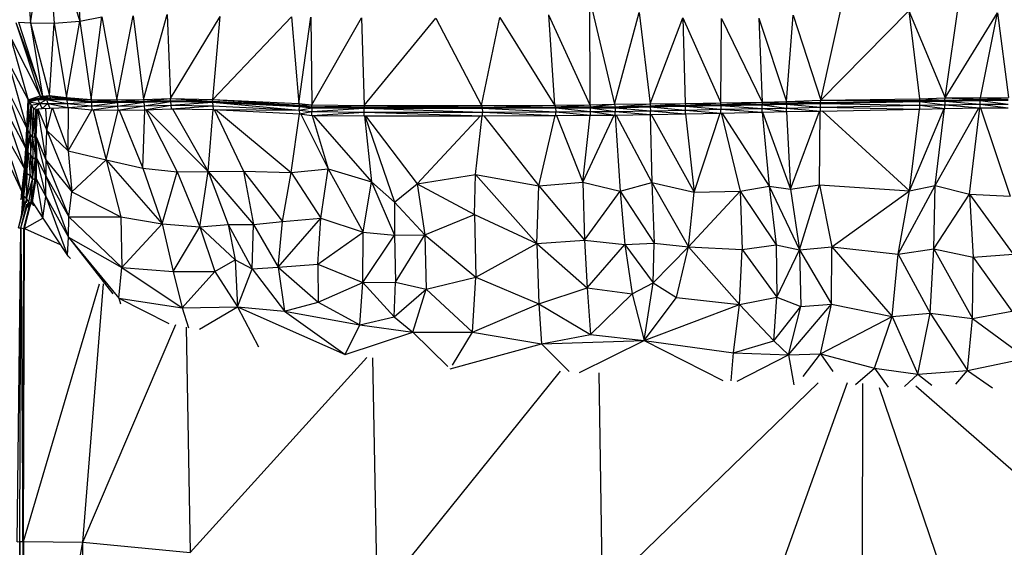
# Model space of a CAD drawing. Header units: millimetres. Extents: x 0 to 2209, y 0 to 979.
# Tile 17 of 27: x 1112 to 1446, y 620 to 799. Entities that reach past the tile are written whole.
import ezdxf

# ---------------------------------------------------------------- set-up
doc = ezdxf.new("R2010")
doc.units = ezdxf.units.MM
doc.header["$MEASUREMENT"] = 0
doc.layers.add('Crea2D$visibili$tangenti', color=7, linetype='Continuous', true_color=0x000000)

msp = doc.modelspace()

# ---------------------------------------------------------------- linework, layer by layer
at = {"layer": 'Crea2D$visibili$tangenti'}
for p, q in [((1112.52, 833.37), (1115.5, 798.43)), ((1115.5, 798.43), (1120.94, 834.16)), ((1120.94, 834.16), (1132.21, 799.01)), ((1120.94, 834.16), (1123.44, 798.32)), ((1130.34, 834.62), (1132.21, 799.01)), ((1305.47, 806.83), (1305.52, 770.53)), ((1305.47, 806.83), (1313.93, 770.77)), ((1384.08, 772.15), (1391.81, 807)), ((1426.34, 772.97), (1431.2, 807.06)), ((1132.21, 799.01), (1139.73, 800.48)), ((1136.02, 772.32), (1139.73, 800.48)), ((1139.73, 800.48), (1144.8, 772.28)), ((1144.8, 772.28), (1150.39, 800.79)), ((1150.39, 800.79), (1153.88, 772.4)), ((1153.88, 772.4), (1161.93, 801.25)), ((1161.93, 801.25), (1163.03, 772.66)), ((1163.03, 772.66), (1179.9, 800.56)), ((1177.39, 772.39), (1179.9, 800.56)), ((1177.39, 772.39), (1204.14, 800.43)), ((1204.14, 800.43), (1206.64, 771)), ((1206.64, 771), (1210.77, 800.32)), ((1210.77, 800.32), (1211.03, 770.52)), ((1211.03, 770.52), (1227.9, 800.16)), ((1227.9, 800.16), (1228.84, 770.34)), ((1228.84, 770.34), (1253.24, 800.04)), ((1253.24, 800.04), (1268.7, 770.34)), ((1268.7, 770.34), (1274.91, 800.23)), ((1274.91, 800.23), (1293.55, 770.45)), ((1291.47, 801.16), (1305.52, 770.53)), ((1291.47, 801.16), (1293.55, 770.45)), ((1313.93, 770.77), (1322.34, 801.91)), ((1322.34, 801.91), (1326.05, 770.83)), ((1326.05, 770.83), (1337.18, 800.13)), ((1337.18, 800.13), (1350.07, 771.21)), ((1337.18, 800.13), (1337.96, 770.99)), ((1350.07, 771.21), (1350.34, 799.93)), ((1350.34, 799.93), (1364.07, 771.49)), ((1363.04, 800.01), (1372.43, 771.68)), ((1363.04, 800.01), (1364.07, 771.49)), ((1372.43, 771.68), (1374.68, 801.06)), ((1374.68, 801.06), (1384.08, 772.15)), ((1384.08, 772.15), (1413.96, 802.45)), ((1413.96, 802.45), (1426.34, 772.97)), ((1413.96, 802.45), (1417.56, 772.62)), ((1426.34, 772.97), (1444.15, 801.83)), ((1438.29, 772.97), (1444.15, 801.83)), ((1444.15, 801.83), (1447.86, 772.99)), ((1110.43, 798.51), (1118.16, 777.71)), ((1110.45, 798.47), (1118.68, 773.55)), ((1111.37, 798.68), (1115.5, 798.43)), ((1111.37, 798.68), (1119.52, 773.52)), ((1115.5, 798.43), (1119.52, 773.52)), ((1115.5, 798.43), (1121.92, 773.68)), ((1115.5, 798.43), (1123.44, 798.32)), ((1121.92, 773.68), (1123.44, 798.32)), ((1123.44, 798.32), (1132.21, 799.01)), ((1123.44, 798.32), (1127.72, 773.07)), ((1127.72, 773.07), (1132.21, 799.01)), ((1132.21, 799.01), (1136.02, 772.32)), ((1108.97, 792.14), (1114.66, 772.29)), ((1109.02, 792.89), (1118.68, 773.55)), ((1108.96, 782.96), (1114.66, 772.29)), ((1108.97, 781.04), (1114.19, 762.49)), ((1108.92, 773.12), (1114.19, 762.49)), ((1114.66, 772.29), (1118.68, 773.55)), ((1114.66, 772.29), (1118.79, 773.05)), ((1114.82, 771.99), (1118.79, 773.05)), ((1118.68, 773.55), (1119.83, 772.85)), ((1118.68, 773.55), (1119.53, 773.41)), ((1118.68, 773.55), (1118.79, 773.05)), ((1118.79, 773.05), (1119.83, 772.85)), ((1119.52, 773.52), (1121.92, 773.68)), ((1119.52, 773.52), (1119.57, 773.04)), ((1119.57, 773.04), (1121.92, 773.68)), ((1119.57, 773.04), (1122.03, 773.29)), ((1119.57, 773.04), (1122.23, 772.65)), ((1119.57, 773.04), (1119.83, 772.85)), ((1121.92, 773.68), (1122.03, 773.29)), ((1121.92, 773.68), (1127.77, 772.67)), ((1121.92, 773.68), (1127.72, 773.07)), ((1122.03, 773.29), (1122.23, 772.65)), ((1122.03, 773.29), (1127.82, 772.48)), ((1122.03, 773.29), (1127.77, 772.67)), ((1127.72, 773.07), (1127.77, 772.67)), ((1127.72, 773.07), (1136.02, 772.32)), ((1108.99, 770.52), (1113.87, 755.68)), ((1114.19, 762.49), (1114.66, 772.29)), ((1114.19, 762.49), (1114.82, 771.99)), ((1114.4, 762.12), (1114.82, 771.99)), ((1114.5, 761.96), (1114.82, 771.99)), ((1114.5, 761.96), (1114.97, 771.8)), ((1114.55, 761.76), (1114.97, 771.8)), ((1114.55, 761.76), (1114.97, 771.59)), ((1114.55, 761.76), (1115.65, 770.48)), ((1114.66, 772.29), (1114.82, 771.99)), ((1114.82, 771.99), (1119.83, 772.85)), ((1114.82, 771.99), (1114.97, 771.8)), ((1114.97, 771.8), (1119.83, 772.85)), ((1114.97, 771.59), (1117.95, 772.37)), ((1114.97, 771.59), (1114.97, 771.8)), ((1114.97, 771.59), (1118.52, 771.05)), ((1114.97, 771.59), (1115.65, 770.48)), ((1115.29, 760.55), (1115.65, 770.48)), ((1115.65, 770.48), (1118.52, 771.05)), ((1115.65, 770.48), (1116.12, 759.3)), ((1115.65, 770.48), (1116.59, 769.12)), ((1116.59, 769.12), (1118.52, 771.05)), ((1117.95, 772.37), (1119.83, 772.85)), ((1117.95, 772.37), (1120.87, 772.34)), ((1117.95, 772.37), (1118.52, 771.05)), ((1118.52, 771.05), (1120.87, 772.34)), ((1118.52, 771.05), (1121.34, 771.04)), ((1118.52, 771.05), (1119.46, 769.27)), ((1119.46, 769.27), (1121.34, 771.04)), ((1119.83, 772.85), (1122.23, 772.65)), ((1119.83, 772.85), (1120.87, 772.34)), ((1120.87, 772.34), (1122.23, 772.65)), ((1120.87, 772.34), (1121.34, 771.04)), ((1120.87, 772.34), (1127.93, 771)), ((1120.87, 772.34), (1127.77, 772.25)), ((1121.34, 771.04), (1122.03, 769.37)), ((1121.34, 771.04), (1128.08, 769.59)), ((1121.34, 771.04), (1127.93, 771)), ((1122.23, 772.65), (1127.77, 772.25)), ((1122.23, 772.65), (1127.82, 772.48)), ((1127.77, 772.67), (1127.82, 772.48)), ((1127.77, 772.67), (1136.02, 772.32)), ((1127.77, 772.67), (1136.08, 771.81)), ((1127.77, 772.25), (1127.82, 772.48)), ((1127.77, 772.25), (1136.13, 771.42)), ((1127.77, 772.25), (1127.93, 771)), ((1127.82, 772.48), (1136.08, 771.81)), ((1127.82, 772.48), (1136.13, 771.64)), ((1127.82, 772.48), (1136.13, 771.42)), ((1127.93, 771), (1136.13, 771.42)), ((1127.93, 771), (1136.23, 770.15)), ((1127.93, 771), (1128.08, 769.59)), ((1128.08, 769.59), (1136.23, 770.15)), ((1136.02, 772.32), (1144.8, 772.28)), ((1136.02, 772.32), (1136.08, 771.81)), ((1136.08, 771.81), (1144.8, 772.28)), ((1136.08, 771.81), (1136.13, 771.64)), ((1136.08, 771.81), (1144.9, 771.7)), ((1136.13, 771.64), (1144.9, 771.7)), ((1136.13, 771.64), (1144.96, 771.53)), ((1136.13, 771.42), (1136.13, 771.64)), ((1136.13, 771.42), (1144.96, 771.53)), ((1136.13, 771.42), (1136.23, 770.15)), ((1136.13, 771.42), (1144.96, 771.31)), ((1136.23, 770.15), (1144.96, 771.31)), ((1136.23, 770.15), (1136.34, 768.81)), ((1136.23, 770.15), (1145.01, 770.04)), ((1136.34, 768.81), (1145.01, 770.04)), ((1144.8, 772.28), (1153.88, 772.4)), ((1144.8, 772.28), (1144.9, 771.7)), ((1144.9, 771.7), (1153.88, 772.4)), ((1144.9, 771.7), (1153.94, 771.82)), ((1144.9, 771.7), (1144.96, 771.53)), ((1144.96, 771.53), (1153.94, 771.82)), ((1144.96, 771.31), (1153.99, 771.67)), ((1144.96, 771.53), (1153.99, 771.67)), ((1144.96, 771.31), (1144.96, 771.53)), ((1144.96, 771.31), (1153.99, 771.43)), ((1144.96, 771.31), (1145.01, 770.04)), ((1145.01, 770.04), (1153.99, 771.43)), ((1145.01, 770.04), (1154.04, 770.18)), ((1145.01, 770.04), (1145.11, 768.73)), ((1145.11, 768.73), (1154.04, 770.18)), ((1153.88, 772.4), (1163.03, 772.66)), ((1153.88, 772.4), (1153.94, 771.82)), ((1153.94, 771.82), (1163.03, 772.66)), ((1153.94, 771.82), (1163.03, 772.06)), ((1153.94, 771.82), (1153.99, 771.67)), ((1153.99, 771.67), (1163.03, 772.06)), ((1153.99, 771.43), (1163.08, 771.92)), ((1153.99, 771.67), (1163.08, 771.92)), ((1153.99, 771.43), (1163.08, 771.69)), ((1153.99, 771.43), (1153.99, 771.67)), ((1153.99, 771.43), (1154.04, 770.18)), ((1154.04, 770.18), (1163.08, 771.69)), ((1154.04, 770.18), (1163.13, 770.45)), ((1154.04, 770.18), (1154.15, 768.89)), ((1154.15, 768.89), (1163.13, 770.45)), ((1163.03, 772.06), (1163.03, 772.66)), ((1163.03, 772.66), (1177.34, 771.83)), ((1163.03, 772.66), (1177.39, 772.39)), ((1163.03, 772.06), (1177.34, 771.83)), ((1163.03, 772.06), (1163.08, 771.92)), ((1163.08, 771.92), (1177.34, 771.83)), ((1163.08, 771.69), (1163.08, 771.92)), ((1163.08, 771.92), (1177.34, 771.69)), ((1163.08, 771.69), (1177.34, 771.47)), ((1163.08, 771.69), (1177.34, 771.69)), ((1163.08, 771.69), (1163.13, 770.45)), ((1163.13, 770.45), (1177.34, 771.47)), ((1163.13, 770.45), (1177.39, 770.23)), ((1163.13, 770.45), (1163.24, 769.17)), ((1163.24, 769.17), (1177.39, 770.23)), ((1177.34, 771.83), (1177.39, 772.39)), ((1177.34, 771.69), (1177.34, 771.83)), ((1177.34, 771.83), (1206.85, 770.38)), ((1177.34, 771.47), (1177.34, 771.69)), ((1177.34, 771.69), (1206.85, 770.24)), ((1177.34, 771.47), (1206.8, 768.68)), ((1177.34, 771.47), (1177.39, 770.23)), ((1177.34, 771.47), (1206.85, 770.24)), ((1177.34, 771.47), (1206.85, 770.02)), ((1177.39, 772.39), (1206.64, 771)), ((1177.39, 772.39), (1206.85, 770.38)), ((1177.39, 770.23), (1206.8, 768.68)), ((1177.39, 770.23), (1177.5, 769)), ((1177.75, 771.81), (1206.85, 770.24)), ((1206.64, 771), (1206.85, 770.38)), ((1206.64, 771), (1211.03, 770.52)), ((1206.8, 768.68), (1206.85, 770.02)), ((1206.85, 770.38), (1211.03, 770.52)), ((1206.85, 770.38), (1211.03, 769.91)), ((1206.85, 770.38), (1211.03, 769.79)), ((1206.85, 770.24), (1206.85, 770.38)), ((1206.85, 770.02), (1206.85, 770.24)), ((1206.85, 770.24), (1210.98, 769.79)), ((1206.85, 770.02), (1211.03, 769.79)), ((1206.85, 770.02), (1211.03, 769.55)), ((1211.03, 769.91), (1211.03, 770.52)), ((1211.03, 770.52), (1228.84, 770.34)), ((1211.03, 769.91), (1228.84, 770.34)), ((1211.03, 769.91), (1228.89, 769.73)), ((1211.03, 769.79), (1211.03, 769.91)), ((1211.03, 769.79), (1228.89, 769.37)), ((1211.03, 769.55), (1211.03, 769.79)), ((1211.03, 769.79), (1228.79, 769.73)), ((1211.03, 769.79), (1228.89, 769.6)), ((1228.84, 770.34), (1228.89, 769.73)), ((1228.84, 770.34), (1268.7, 770.34)), ((1228.89, 769.73), (1268.7, 770.34)), ((1228.89, 769.73), (1269.01, 769.73)), ((1228.89, 769.6), (1228.89, 769.73)), ((1229.6, 769.72), (1269.01, 769.61)), ((1268.7, 770.34), (1293.55, 770.45)), ((1268.7, 770.34), (1269.01, 769.73)), ((1269.01, 769.73), (1293.55, 770.45)), ((1269.01, 769.73), (1293.93, 769.84)), ((1269.01, 769.61), (1269.01, 769.73)), ((1269.01, 769.73), (1293.93, 769.72)), ((1269.01, 769.61), (1293.83, 769.72)), ((1293.55, 770.45), (1305.52, 770.53)), ((1293.55, 770.45), (1293.93, 769.84)), ((1293.93, 769.84), (1305.52, 770.53)), ((1293.93, 769.84), (1305.83, 769.88)), ((1293.93, 769.72), (1293.93, 769.84)), ((1293.93, 769.84), (1305.83, 769.75)), ((1293.93, 769.72), (1305.73, 769.75)), ((1293.93, 769.72), (1305.83, 769.53)), ((1293.93, 769.48), (1293.93, 769.72)), ((1305.52, 770.53), (1313.93, 770.77)), ((1305.52, 770.53), (1305.83, 769.88)), ((1305.83, 769.88), (1313.93, 770.77)), ((1305.83, 769.88), (1314.14, 769.89)), ((1305.83, 769.75), (1305.83, 769.88)), ((1305.83, 769.88), (1314.14, 769.77)), ((1305.83, 769.75), (1314.04, 769.77)), ((1305.83, 769.75), (1314.14, 769.55)), ((1305.83, 769.53), (1305.83, 769.75)), ((1313.93, 770.77), (1326.05, 770.83)), ((1313.93, 770.77), (1314.14, 769.89)), ((1314.14, 769.89), (1326.05, 770.83)), ((1314.14, 769.89), (1326.1, 770.16)), ((1314.14, 769.89), (1326.1, 770.04)), ((1314.14, 769.77), (1326, 770.03)), ((1314.14, 769.77), (1314.14, 769.89)), ((1314.14, 769.77), (1326.1, 769.82)), ((1314.14, 769.55), (1326.01, 769.81)), ((1314.14, 769.55), (1314.14, 769.77)), ((1326.05, 770.83), (1337.96, 770.99)), ((1326.05, 770.83), (1326.1, 770.16)), ((1326.1, 770.16), (1337.96, 770.99)), ((1326.1, 770.16), (1338.01, 770.41)), ((1326.1, 770.04), (1337.91, 770.27)), ((1326.1, 770.04), (1326.1, 770.16)), ((1326.1, 770.04), (1338.01, 770.05)), ((1326.1, 769.82), (1337.91, 770.05)), ((1326.1, 769.82), (1326.1, 770.04)), ((1326.1, 769.82), (1338.01, 768.79)), ((1326.1, 769.82), (1326.15, 768.54)), ((1326.17, 770.16), (1338.01, 770.27)), ((1337.96, 770.99), (1350.07, 771.21)), ((1337.96, 770.99), (1338.01, 770.41)), ((1338.01, 770.41), (1350.07, 771.21)), ((1338.01, 770.41), (1350.02, 770.65)), ((1338.01, 770.41), (1350.02, 770.52)), ((1338.01, 770.27), (1349.92, 770.52)), ((1338.01, 770.27), (1338.01, 770.41)), ((1338.01, 770.27), (1350.02, 770.29)), ((1338.01, 770.05), (1349.93, 770.29)), ((1338.01, 770.05), (1338.01, 770.27)), ((1338.01, 768.79), (1338.01, 770.05)), ((1338.01, 770.05), (1350.07, 769.02)), ((1350.02, 770.65), (1364.07, 771.49)), ((1350.02, 770.65), (1350.07, 771.21)), ((1350.02, 770.65), (1364.12, 770.93)), ((1350.02, 770.65), (1364.12, 770.8)), ((1350.02, 770.52), (1364.02, 770.8)), ((1350.02, 770.52), (1350.02, 770.65)), ((1350.02, 770.52), (1364.12, 770.57)), ((1350.02, 770.29), (1364.03, 770.57)), ((1350.02, 770.29), (1350.02, 770.52)), ((1350.02, 770.29), (1350.07, 769.02)), ((1350.02, 770.29), (1364.12, 769.3)), ((1350.07, 771.21), (1364.07, 771.49)), ((1364.07, 771.49), (1372.43, 771.68)), ((1364.07, 771.49), (1372.38, 771.09)), ((1364.07, 771.49), (1364.12, 770.93)), ((1364.12, 770.93), (1372.36, 771.09)), ((1364.12, 770.93), (1372.38, 770.96)), ((1364.12, 770.8), (1372.28, 770.96)), ((1364.12, 770.8), (1364.12, 770.93)), ((1364.12, 770.8), (1372.38, 770.74)), ((1364.12, 770.57), (1364.12, 770.8)), ((1364.12, 770.57), (1372.38, 770.74)), ((1364.12, 769.3), (1364.12, 770.57)), ((1364.12, 770.57), (1372.43, 769.46)), ((1372.38, 771.09), (1372.43, 771.68)), ((1372.38, 771.09), (1383.92, 771.32)), ((1372.38, 771.09), (1383.87, 771.2)), ((1372.38, 770.96), (1383.77, 771.2)), ((1372.38, 770.96), (1372.38, 771.09)), ((1372.38, 770.96), (1383.92, 770.96)), ((1372.38, 770.74), (1383.92, 770.96)), ((1372.38, 770.74), (1372.38, 770.96)), ((1372.38, 770.74), (1372.43, 769.46)), ((1372.38, 770.74), (1383.92, 769.7)), ((1372.43, 771.68), (1384.08, 772.15)), ((1372.43, 771.68), (1383.92, 771.32)), ((1372.43, 769.46), (1383.92, 769.7)), ((1383.87, 771.2), (1417.51, 771.87)), ((1383.87, 771.2), (1417.66, 771.64)), ((1383.87, 771.2), (1383.92, 771.32)), ((1383.87, 771.2), (1383.92, 770.96)), ((1383.92, 771.32), (1384.08, 772.15)), ((1383.92, 771.32), (1417.51, 772)), ((1383.92, 770.96), (1417.52, 771.64)), ((1383.92, 769.7), (1383.92, 770.96)), ((1383.92, 770.96), (1417.66, 770.38)), ((1383.92, 769.7), (1417.66, 770.38)), ((1383.92, 768.45), (1383.92, 769.7)), ((1383.92, 769.7), (1417.66, 769.11)), ((1384.04, 771.33), (1417.61, 771.88)), ((1384.08, 772.15), (1417.56, 772.62)), ((1384.08, 772.15), (1417.61, 772)), ((1417.56, 772.62), (1426.34, 772.97)), ((1417.56, 772.62), (1426.18, 772.17)), ((1417.56, 772.62), (1417.61, 772)), ((1417.61, 772), (1426.18, 772.17)), ((1417.61, 772), (1426.18, 772.05)), ((1417.61, 771.88), (1426.08, 772.04)), ((1417.61, 771.88), (1417.61, 772)), ((1417.61, 771.88), (1426.18, 771.81)), ((1417.61, 771.88), (1417.66, 771.64)), ((1417.66, 771.64), (1426.18, 771.81)), ((1417.66, 770.38), (1417.66, 771.64)), ((1417.66, 771.64), (1426.23, 770.53)), ((1417.66, 770.38), (1426.23, 770.53)), ((1417.66, 769.11), (1417.66, 770.38)), ((1417.66, 770.38), (1426.23, 769.28)), ((1426.18, 772.17), (1426.34, 772.97)), ((1426.18, 772.17), (1438.19, 772.41)), ((1426.18, 772.17), (1438.19, 772.29)), ((1426.18, 772.05), (1438.09, 772.28)), ((1426.18, 772.05), (1426.18, 772.17)), ((1426.18, 772.05), (1438.19, 772.07)), ((1426.18, 771.81), (1438.09, 772.06)), ((1426.18, 771.81), (1426.18, 772.05)), ((1426.18, 771.81), (1426.23, 770.53)), ((1426.18, 771.81), (1438.19, 770.79)), ((1426.23, 770.53), (1438.19, 770.79)), ((1426.23, 769.28), (1426.23, 770.53)), ((1426.23, 770.53), (1438.19, 769.52)), ((1426.34, 772.97), (1438.19, 772.41)), ((1426.34, 772.97), (1438.29, 772.97)), ((1438.19, 772.41), (1438.29, 772.97)), ((1438.19, 772.41), (1447.7, 772.44)), ((1438.19, 772.29), (1438.19, 772.41)), ((1438.19, 772.41), (1447.7, 772.32)), ((1438.19, 772.29), (1447.6, 772.32)), ((1438.19, 772.29), (1447.7, 772.1)), ((1438.19, 772.07), (1438.19, 772.29)), ((1438.19, 772.07), (1447.6, 772.1)), ((1438.19, 770.79), (1438.19, 772.07)), ((1438.19, 772.07), (1447.7, 770.82)), ((1438.19, 770.79), (1447.7, 770.82)), ((1438.19, 769.52), (1438.19, 770.79)), ((1438.19, 770.79), (1447.75, 769.57)), ((1438.29, 772.97), (1447.86, 772.99)), ((1438.29, 772.97), (1447.7, 772.44)), ((1116.12, 759.3), (1117.37, 769.16)), ((1116.12, 759.3), (1116.59, 769.12)), ((1116.59, 769.12), (1119.46, 769.27)), ((1116.96, 759.77), (1117.4, 769.16)), ((1117.32, 759.66), (1117.78, 769.18)), ((1117.32, 759.66), (1117.57, 769.17)), ((1117.32, 761.8), (1117.56, 769.17)), ((1117.32, 761.8), (1117.42, 769.16)), ((1117.85, 769.19), (1120.61, 751.9)), ((1117.93, 769.19), (1121.03, 761.77)), ((1119.46, 769.27), (1122.03, 769.37)), ((1120.52, 769.31), (1121.03, 761.77)), ((1121.03, 761.77), (1122.79, 769.4)), ((1122.03, 769.37), (1128.08, 769.59)), ((1122.97, 769.4), (1128.29, 754.9)), ((1128.08, 769.59), (1136.34, 768.81)), ((1128.29, 754.9), (1128.39, 769.56)), ((1128.29, 754.9), (1136.3, 768.81)), ((1136.34, 768.81), (1145.11, 768.73)), ((1136.73, 768.81), (1141.19, 751.81)), ((1141.19, 751.81), (1145.24, 768.73)), ((1145.11, 768.73), (1154.15, 768.89)), ((1145.59, 768.74), (1153.67, 748.98)), ((1153.67, 748.98), (1154.34, 768.89)), ((1154.15, 768.89), (1163.24, 769.17)), ((1154.62, 768.9), (1165.27, 747.83)), ((1154.88, 768.91), (1175.82, 747.86)), ((1163.24, 769.17), (1177.5, 769)), ((1163.72, 769.17), (1175.82, 747.86)), ((1175.82, 747.86), (1177.55, 769)), ((1177.5, 769), (1206.8, 768.68)), ((1177.5, 769), (1177.55, 769)), ((1177.55, 769), (1206.85, 767.44)), ((1177.89, 768.98), (1187.84, 747.98)), ((1178.37, 768.95), (1204.08, 747.6)), ((1204.08, 747.6), (1206.87, 767.44)), ((1206.8, 768.68), (1211.03, 769.55)), ((1206.8, 768.68), (1206.85, 767.44)), ((1206.8, 768.68), (1211.08, 768.25)), ((1206.85, 767.44), (1211.08, 768.25)), ((1206.85, 767.44), (1211.08, 766.97)), ((1207.3, 767.39), (1216.66, 748.79)), ((1211.03, 769.55), (1228.8, 769.37)), ((1211.03, 769.55), (1211.08, 768.25)), ((1211.08, 768.25), (1228.89, 769.37)), ((1211.08, 768.25), (1228.89, 768.07)), ((1211.08, 766.97), (1211.08, 768.25)), ((1211.08, 766.97), (1228.89, 768.07)), ((1211.08, 766.97), (1228.89, 766.8)), ((1211.21, 766.97), (1216.66, 748.79)), ((1211.58, 766.97), (1231.29, 744.4)), ((1228.89, 769.6), (1268.96, 769.61)), ((1228.89, 769.6), (1269.01, 769.37)), ((1228.89, 769.37), (1228.89, 769.6)), ((1228.89, 769.37), (1269.06, 768.09)), ((1228.89, 769.37), (1268.96, 769.37)), ((1228.89, 768.07), (1228.89, 769.37)), ((1228.89, 768.07), (1268.99, 768.09)), ((1228.89, 768.07), (1269.06, 766.84)), ((1228.89, 766.8), (1228.89, 768.07)), ((1228.89, 766.8), (1269.06, 766.84)), ((1228.91, 766.8), (1231.29, 744.4)), ((1229.05, 766.81), (1239.12, 737.48)), ((1229.32, 766.81), (1246.91, 743.71)), ((1246.91, 743.71), (1268.44, 766.84)), ((1266.65, 746.9), (1268.94, 766.84)), ((1269.01, 769.61), (1293.93, 769.48)), ((1269.01, 769.37), (1269.01, 769.61)), ((1269.01, 769.37), (1293.84, 769.48)), ((1269.01, 769.37), (1269.06, 768.09)), ((1269.01, 769.37), (1293.98, 768.2)), ((1269.06, 768.09), (1293.98, 768.2)), ((1269.06, 766.84), (1269.06, 768.09)), ((1269.06, 768.09), (1293.98, 766.97)), ((1269.06, 766.84), (1293.98, 766.97)), ((1269.48, 766.84), (1288.17, 743.05)), ((1288.17, 743.05), (1293.78, 766.97)), ((1293.93, 769.48), (1305.74, 769.53)), ((1293.93, 769.48), (1293.98, 768.2)), ((1293.93, 769.48), (1305.83, 768.25)), ((1293.98, 768.2), (1305.83, 768.25)), ((1293.98, 766.97), (1293.98, 768.2)), ((1293.98, 768.2), (1305.83, 767.02)), ((1293.98, 766.97), (1305.83, 767.02)), ((1294.17, 766.97), (1303.22, 744.23)), ((1303.22, 744.23), (1313.86, 767.03)), ((1303.22, 744.23), (1305.71, 767.02)), ((1305.83, 769.53), (1314.05, 769.55)), ((1305.83, 768.25), (1305.83, 769.53)), ((1305.83, 769.53), (1314.19, 768.27)), ((1305.83, 768.25), (1314.19, 768.27)), ((1305.83, 767.02), (1305.83, 768.25)), ((1305.83, 768.25), (1314.19, 767.04)), ((1305.83, 767.02), (1314.18, 767.04)), ((1314.14, 769.55), (1314.19, 768.27)), ((1314.14, 769.55), (1326.15, 768.54)), ((1314.18, 767.04), (1315.91, 741.21)), ((1314.19, 768.27), (1326.15, 768.54)), ((1314.19, 767.04), (1314.19, 768.27)), ((1314.19, 768.27), (1326.15, 767.3)), ((1314.19, 767.04), (1326.15, 767.3)), ((1314.46, 767.04), (1326.67, 744.21)), ((1326.11, 767.3), (1326.67, 744.21)), ((1326.15, 768.54), (1338.01, 768.79)), ((1326.15, 768.54), (1338.01, 767.54)), ((1326.15, 767.3), (1326.15, 768.54)), ((1326.15, 767.3), (1338.01, 767.54)), ((1326.43, 767.31), (1341.04, 740.91)), ((1338.01, 768.79), (1350.07, 769.02)), ((1338.01, 767.54), (1338.01, 768.79)), ((1338.01, 768.79), (1350.07, 767.77)), ((1338.01, 767.54), (1350.07, 767.77)), ((1338.03, 767.54), (1341.04, 740.91)), ((1341.04, 740.91), (1349.82, 767.77)), ((1350.07, 769.02), (1364.12, 769.3)), ((1350.07, 767.77), (1350.07, 769.02)), ((1350.07, 769.02), (1364.12, 768.05)), ((1350.07, 767.77), (1364.12, 768.05)), ((1350.17, 767.78), (1356.6, 741.16)), ((1350.41, 767.78), (1366.47, 742.95)), ((1364.12, 769.3), (1372.43, 769.46)), ((1364.12, 768.05), (1364.12, 769.3)), ((1364.12, 769.3), (1372.43, 768.23)), ((1364.13, 768.05), (1372.43, 768.23)), ((1364.13, 768.05), (1366.47, 742.95)), ((1364.28, 768.06), (1373.79, 741.86)), ((1372.41, 768.23), (1373.79, 741.86)), ((1372.43, 768.23), (1372.43, 769.46)), ((1372.43, 769.46), (1383.92, 768.45)), ((1372.43, 768.23), (1383.92, 768.45)), ((1373.79, 741.86), (1383.65, 768.44)), ((1383.66, 743.32), (1383.87, 768.45)), ((1383.92, 768.45), (1417.66, 769.11)), ((1384.51, 768.46), (1414.21, 741.3)), ((1414.21, 741.3), (1425.93, 769.28)), ((1414.21, 741.3), (1417.54, 769.11)), ((1417.66, 769.11), (1426.23, 769.28)), ((1422.88, 743.19), (1437.8, 769.51)), ((1422.88, 743.19), (1426.11, 769.28)), ((1426.23, 769.28), (1438.19, 769.52)), ((1434.58, 740.19), (1438.07, 769.52)), ((1438.19, 769.52), (1447.75, 769.57)), ((1438.34, 769.52), (1448.37, 739.57)), ((1108.99, 764.96), (1113.87, 755.68)), ((1108.99, 761.66), (1113.4, 748.8)), ((1113.87, 755.68), (1114.19, 762.49)), ((1113.87, 755.68), (1114.4, 762.12)), ((1114.08, 755.29), (1114.4, 762.12)), ((1114.08, 755.29), (1114.5, 761.96)), ((1114.19, 762.49), (1114.4, 762.12)), ((1114.29, 754.93), (1114.5, 761.96)), ((1114.4, 762.12), (1114.5, 761.96)), ((1114.5, 761.96), (1114.55, 754.45)), ((1114.5, 761.96), (1114.55, 761.76)), ((1114.55, 754.45), (1114.55, 761.76)), ((1114.55, 761.76), (1115.29, 760.55)), ((1114.55, 754.45), (1115.29, 760.55)), ((1115.29, 760.55), (1116.12, 759.3)), ((1115.29, 760.55), (1115.44, 753.52)), ((1116.12, 759.3), (1116.96, 759.77)), ((1116.96, 759.77), (1117.32, 761.8)), ((1116.96, 759.77), (1117.11, 752.62)), ((1117.11, 752.62), (1117.32, 761.8)), ((1117.27, 754.04), (1117.32, 761.8)), ((1117.32, 759.66), (1117.32, 761.8)), ((1117.32, 759.66), (1120.61, 751.9)), ((1117.32, 759.66), (1120.71, 746.43)), ((1117.32, 759.66), (1117.43, 752.48)), ((1120.61, 751.9), (1121.03, 761.77)), ((1121.03, 761.77), (1129.54, 740.98)), ((1121.03, 761.77), (1128.29, 754.9)), ((1109.03, 756.65), (1113.4, 748.8)), ((1115.44, 753.52), (1116.12, 759.3)), ((1116.12, 759.3), (1117.11, 752.62)), ((1116.12, 759.3), (1116.22, 752.2)), ((1113.4, 748.8), (1113.87, 755.68)), ((1113.61, 748.41), (1113.87, 755.68)), ((1113.61, 748.41), (1114.08, 755.29)), ((1113.87, 755.68), (1114.08, 755.29)), ((1113.92, 747.9), (1114.08, 755.29)), ((1113.92, 747.9), (1114.29, 754.93)), ((1113.92, 747.9), (1114.55, 754.45)), ((1114.08, 755.29), (1114.29, 754.93)), ((1114.29, 754.93), (1114.55, 754.45)), ((1114.29, 747.21), (1114.55, 754.45)), ((1114.55, 754.45), (1115.33, 746.57)), ((1114.55, 754.45), (1115.44, 753.52)), ((1115.33, 746.57), (1115.44, 753.52)), ((1115.44, 753.52), (1116.12, 745.18)), ((1115.44, 753.52), (1116.22, 752.2)), ((1117.01, 745.57), (1117.27, 754.04)), ((1117.11, 752.62), (1117.27, 754.04)), ((1117.27, 754.04), (1117.32, 745.4)), ((1117.27, 754.04), (1117.43, 752.48)), ((1128.29, 754.9), (1129.54, 740.98)), ((1128.29, 754.9), (1141.19, 751.81)), ((1108.98, 751.63), (1112.46, 740.93)), ((1116.12, 745.18), (1117.11, 752.62)), ((1116.12, 745.18), (1116.22, 752.2)), ((1116.22, 752.2), (1117.11, 752.62)), ((1117.01, 745.57), (1117.11, 752.62)), ((1117.32, 745.4), (1117.43, 752.48)), ((1117.43, 752.48), (1120.61, 739.43)), ((1117.43, 752.48), (1120.71, 746.43)), ((1120.61, 751.9), (1129.54, 740.98)), ((1120.61, 751.9), (1128.5, 732.46)), ((1120.61, 751.9), (1120.71, 746.43)), ((1129.54, 740.98), (1141.19, 751.81)), ((1141.19, 751.81), (1146.1, 732.5)), ((1141.19, 751.81), (1160.15, 730.16)), ((1141.19, 751.81), (1153.67, 748.98)), ((1109.04, 748.56), (1112.46, 740.93)), ((1112.46, 740.93), (1113.4, 748.8)), ((1112.46, 740.93), (1113.61, 748.41)), ((1112.67, 740.52), (1113.61, 748.41)), ((1112.67, 740.52), (1113.92, 747.9)), ((1112.93, 740.12), (1113.92, 747.9)), ((1113.14, 739.6), (1113.92, 747.9)), ((1113.14, 739.6), (1114.29, 747.21)), ((1113.4, 748.8), (1113.61, 748.41)), ((1113.61, 748.41), (1113.92, 747.9)), ((1113.92, 747.9), (1114.29, 747.21)), ((1114.08, 738.62), (1114.29, 747.21)), ((1114.08, 738.62), (1115.33, 746.57)), ((1114.29, 747.21), (1115.33, 746.57)), ((1115.33, 746.57), (1116.12, 745.18)), ((1120.61, 739.43), (1120.71, 746.43)), ((1120.71, 746.43), (1128.39, 725.57)), ((1120.71, 746.43), (1128.5, 732.46)), ((1153.67, 748.98), (1165.27, 747.83)), ((1153.67, 748.98), (1160.15, 730.16)), ((1160.15, 730.16), (1165.27, 747.83)), ((1165.27, 747.83), (1175.82, 747.86)), ((1165.27, 747.83), (1172.95, 729.06)), ((1172.95, 729.06), (1175.82, 747.86)), ((1175.82, 747.86), (1187.84, 747.98)), ((1175.82, 747.86), (1191.23, 729.85)), ((1175.82, 747.86), (1182.66, 729.84)), ((1187.84, 747.98), (1201.05, 730.93)), ((1187.84, 747.98), (1191.23, 729.85)), ((1187.84, 747.98), (1204.08, 747.6)), ((1201.05, 730.93), (1204.08, 747.6)), ((1204.08, 747.6), (1216.66, 748.79)), ((1204.08, 747.6), (1214.11, 732)), ((1214.11, 732), (1216.66, 748.79)), ((1216.66, 748.79), (1231.29, 744.4)), ((1216.66, 748.79), (1228.52, 727.27)), ((1246.91, 743.71), (1266.65, 746.9)), ((1266.34, 733.31), (1266.65, 746.9)), ((1266.65, 746.9), (1287.49, 723.45)), ((1266.65, 746.9), (1288.17, 743.05)), ((1114.08, 738.62), (1116.12, 745.18)), ((1114.86, 737.23), (1116.12, 745.18)), ((1115.7, 737.62), (1117.01, 745.57)), ((1115.7, 737.62), (1116.12, 745.18)), ((1116.07, 737.45), (1117.32, 745.4)), ((1116.07, 737.45), (1116.66, 743.46)), ((1116.12, 745.18), (1117.01, 745.57)), ((1117.03, 746.25), (1117.32, 745.4)), ((1117.32, 745.4), (1120.61, 739.43)), ((1117.32, 745.4), (1119.62, 732.01)), ((1228.52, 727.27), (1231.29, 744.4)), ((1231.29, 744.4), (1239.18, 726.32)), ((1231.29, 744.4), (1239.12, 737.48)), ((1239.12, 737.48), (1246.91, 743.71)), ((1246.91, 743.71), (1266.34, 733.31)), ((1246.91, 743.71), (1249.47, 726.38)), ((1287.49, 723.45), (1288.17, 743.05)), ((1288.17, 743.05), (1303.22, 744.23)), ((1288.17, 743.05), (1303.79, 724.59)), ((1303.22, 744.23), (1303.79, 724.59)), ((1303.22, 744.23), (1315.91, 741.21)), ((1315.91, 741.21), (1326.67, 744.21)), ((1326.67, 744.21), (1339.05, 722.25)), ((1326.67, 744.21), (1341.04, 740.91)), ((1326.67, 744.21), (1327.4, 723.57)), ((1356.6, 741.16), (1366.47, 742.95)), ((1366.47, 742.95), (1376.86, 721.25)), ((1366.47, 742.95), (1373.79, 741.86)), ((1366.47, 742.95), (1368.92, 722.98)), ((1373.79, 741.86), (1383.66, 743.32)), ((1376.86, 721.25), (1383.66, 743.32)), ((1383.66, 743.32), (1414.21, 741.3)), ((1383.66, 743.32), (1387.78, 722.28)), ((1410.4, 719.78), (1422.88, 743.19)), ((1414.21, 741.3), (1422.88, 743.19)), ((1422.52, 721.67), (1422.88, 743.19)), ((1422.88, 743.19), (1434.58, 740.19)), ((1112.32, 738.3), (1112.46, 740.93)), ((1112.41, 738.67), (1112.46, 740.93)), ((1112.46, 740.93), (1112.67, 740.52)), ((1112.48, 733.83), (1112.93, 740.12)), ((1112.56, 734.21), (1113.14, 739.6)), ((1112.61, 739.45), (1112.67, 740.52)), ((1112.64, 739.57), (1112.67, 740.52)), ((1112.67, 740.52), (1112.93, 740.12)), ((1112.93, 740.12), (1113.14, 739.6)), ((1113.14, 739.6), (1113.16, 737.18)), ((1113.14, 739.6), (1114.08, 738.62)), ((1128.5, 732.46), (1129.54, 740.98)), ((1129.54, 740.98), (1146.1, 732.5)), ((1303.79, 724.59), (1315.91, 741.21)), ((1315.91, 741.21), (1327.4, 723.57)), ((1315.91, 741.21), (1317.47, 723.13)), ((1339.05, 722.25), (1356.6, 741.16)), ((1339.05, 722.25), (1341.04, 740.91)), ((1341.04, 740.91), (1356.6, 741.16)), ((1356.6, 741.16), (1368.92, 722.98)), ((1356.6, 741.16), (1357.33, 721.37)), ((1373.79, 741.86), (1376.86, 721.25)), ((1387.78, 722.28), (1414.21, 741.3)), ((1410.4, 719.78), (1414.21, 741.3)), ((1422.52, 721.67), (1434.58, 740.19)), ((1434.58, 740.19), (1435.89, 718.8)), ((1434.58, 740.19), (1449.41, 719.77)), ((1434.58, 740.19), (1448.37, 739.57)), ((1111.34, 728.79), (1113.67, 737.65)), ((1111.34, 728.79), (1113.89, 737.56)), ((1111.89, 730.85), (1113.16, 737.18)), ((1112.13, 728.74), (1114.24, 736.8)), ((1112.14, 728.79), (1114.66, 737.3)), ((1113.18, 728.58), (1115.47, 737.51)), ((1113.38, 728.55), (1115.67, 737.36)), ((1113.95, 737.65), (1114.08, 738.62)), ((1114.06, 737.28), (1114.08, 738.62)), ((1114.08, 738.62), (1114.86, 737.23)), ((1114.65, 735.65), (1114.86, 737.23)), ((1114.86, 737.23), (1115.7, 737.62)), ((1115.28, 735.9), (1115.7, 737.62)), ((1115.64, 737.15), (1115.7, 737.62)), ((1115.67, 737.27), (1115.7, 737.62)), ((1115.69, 737.43), (1115.81, 737.9)), ((1115.92, 738.96), (1116.07, 737.45)), ((1115.96, 736.64), (1116.07, 737.45)), ((1115.97, 736.8), (1116.07, 737.45)), ((1116.07, 737.45), (1116.35, 736.23)), ((1116.07, 737.45), (1119.62, 732.01)), ((1119.62, 732.01), (1120.61, 739.43)), ((1120.61, 739.43), (1127.97, 719.34)), ((1120.61, 739.43), (1128.39, 725.57)), ((1239.12, 737.48), (1239.18, 726.32)), ((1239.12, 737.48), (1249.47, 726.38)), ((1113.18, 728.58), (1115.36, 736.17)), ((1249.47, 726.38), (1266.34, 733.31)), ((1266.34, 733.31), (1266.86, 712.04)), ((1266.34, 733.31), (1287.49, 723.45)), ((1113.38, 728.55), (1119.6, 732.03)), ((1119.62, 732.01), (1127.97, 719.34)), ((1128.39, 725.57), (1128.5, 732.46)), ((1128.5, 732.46), (1146.1, 732.5)), ((1128.5, 732.46), (1146.52, 715.28)), ((1146.1, 732.5), (1146.52, 715.28)), ((1146.1, 732.5), (1160.15, 730.16)), ((1146.52, 715.28), (1160.15, 730.16)), ((1160.15, 730.16), (1163.96, 713.91)), ((1160.15, 730.16), (1172.95, 729.06)), ((1172.95, 729.06), (1182.66, 729.84)), ((1182.66, 729.84), (1191.23, 729.85)), ((1182.66, 729.84), (1190.75, 714.79)), ((1182.66, 729.84), (1185.01, 717.92)), ((1190.75, 714.79), (1191.23, 729.85)), ((1191.23, 729.85), (1201.05, 730.93)), ((1191.23, 729.85), (1199.63, 715.43)), ((1199.63, 715.43), (1214.11, 732)), ((1199.63, 715.43), (1201.05, 730.93)), ((1201.05, 730.93), (1214.11, 732)), ((1213.16, 716.43), (1214.11, 732)), ((1214.11, 732), (1228.52, 727.27)), ((1110.91, 622.12), (1112.13, 728.74)), ((1111.34, 728.79), (1112.13, 728.74)), ((1111.86, 622.19), (1112.13, 728.74)), ((1112.13, 728.74), (1112.84, 622.22)), ((1112.13, 728.74), (1113.18, 728.58)), ((1112.84, 622.22), (1113.18, 728.58)), ((1113.11, 622.22), (1113.38, 728.55)), ((1113.18, 728.58), (1113.38, 728.53)), ((1113.38, 728.55), (1125.53, 723.05)), ((1163.96, 713.91), (1172.95, 729.06)), ((1172.95, 729.06), (1185.01, 717.92)), ((1172.95, 729.06), (1178.06, 713.89)), ((1213.16, 716.43), (1228.52, 727.27)), ((1228.42, 710.15), (1228.52, 727.27)), ((1228.42, 710.15), (1239.18, 726.32)), ((1228.52, 727.27), (1239.18, 726.32)), ((1239.18, 726.32), (1249.47, 726.38)), ((1239.18, 726.32), (1239.49, 710.24)), ((1239.49, 710.24), (1249.47, 726.38)), ((1249.47, 726.38), (1266.86, 712.04)), ((1249.47, 726.38), (1249.98, 707.93)), ((1127.97, 719.34), (1128.39, 725.57)), ((1128.39, 725.57), (1143.43, 706.34)), ((1128.39, 725.57), (1145.52, 704.84)), ((1128.39, 725.57), (1146.52, 715.28)), ((1266.86, 712.04), (1287.49, 723.45)), ((1287.49, 723.45), (1303.79, 724.59)), ((1287.49, 723.45), (1304.62, 708.41)), ((1287.49, 723.45), (1288.27, 702.95)), ((1303.79, 724.59), (1304.62, 708.41)), ((1303.79, 724.59), (1317.47, 723.13)), ((1304.62, 708.41), (1317.47, 723.13)), ((1317.47, 723.13), (1327.4, 723.57)), ((1317.47, 723.13), (1327.09, 710.1)), ((1317.47, 723.13), (1319.98, 706.33)), ((1327.09, 710.1), (1327.4, 723.57)), ((1327.4, 723.57), (1339.05, 722.25)), ((1357.33, 721.37), (1368.92, 722.98)), ((1368.92, 722.98), (1369.13, 705.16)), ((1368.92, 722.98), (1376.86, 721.25)), ((1327.09, 710.1), (1339.05, 722.25)), ((1334.97, 705.11), (1339.05, 722.25)), ((1339.05, 722.25), (1356.44, 702.73)), ((1339.05, 722.25), (1357.33, 721.37)), ((1356.44, 702.73), (1357.33, 721.37)), ((1357.33, 721.37), (1369.13, 705.16)), ((1369.13, 705.16), (1376.86, 721.25)), ((1376.86, 721.25), (1387.78, 722.28)), ((1376.86, 721.25), (1387.67, 702.87)), ((1376.86, 721.25), (1377.23, 702.03)), ((1387.67, 702.87), (1387.78, 722.28)), ((1387.78, 722.28), (1408.3, 698.59)), ((1387.78, 722.28), (1410.4, 719.78)), ((1408.3, 698.59), (1410.4, 719.78)), ((1410.4, 719.78), (1422.52, 721.67)), ((1410.4, 719.78), (1421.21, 699.72)), ((1421.21, 699.72), (1422.52, 721.67)), ((1422.52, 721.67), (1435.57, 697.99)), ((1422.52, 721.67), (1435.89, 718.8)), ((1435.89, 718.8), (1449.41, 719.77)), ((1127.95, 719.27), (1127.97, 719.34)), ((1127.97, 719.34), (1128.15, 719.12)), ((1127.97, 719.34), (1129.05, 718.36)), ((1178.06, 713.89), (1185.01, 717.92)), ((1185.01, 717.92), (1190.75, 714.79)), ((1185.01, 717.92), (1185.79, 701.86)), ((1199.63, 715.43), (1213.16, 716.43)), ((1213.16, 716.43), (1213.27, 703.46)), ((1213.16, 716.43), (1228.42, 710.15)), ((1435.57, 697.99), (1435.89, 718.8)), ((1435.89, 718.8), (1449, 700.44)), ((1145.52, 704.84), (1146.52, 715.28)), ((1146.52, 715.28), (1163.96, 713.91)), ((1146.52, 715.28), (1166.94, 701.59)), ((1163.96, 713.91), (1178.06, 713.89)), ((1163.96, 713.91), (1166.94, 701.59)), ((1166.94, 701.59), (1178.06, 713.89)), ((1178.06, 713.89), (1185.79, 701.86)), ((1185.79, 701.86), (1190.75, 714.79)), ((1190.75, 714.79), (1199.63, 715.43)), ((1190.75, 714.79), (1201.83, 700.44)), ((1199.63, 715.43), (1201.83, 700.44)), ((1199.63, 715.43), (1213.27, 703.46)), ((1113.11, 622.22), (1138.91, 709.73)), ((1133.27, 622), (1140.29, 709.76)), ((1213.27, 703.46), (1228.42, 710.15)), ((1227.37, 695.85), (1228.42, 710.15)), ((1228.42, 710.15), (1239.49, 710.24)), ((1228.42, 710.15), (1239.07, 698.51)), ((1239.07, 698.51), (1239.49, 710.24)), ((1239.49, 710.24), (1249.98, 707.93)), ((1249.98, 707.93), (1266.86, 712.04)), ((1265.71, 693.26), (1266.86, 712.04)), ((1266.86, 712.04), (1288.27, 702.95)), ((1319.98, 706.33), (1327.09, 710.1)), ((1324, 690.52), (1327.09, 710.1)), ((1327.09, 710.1), (1334.97, 705.11)), ((1239.07, 698.51), (1249.98, 707.93)), ((1245.39, 693.27), (1249.98, 707.93)), ((1249.98, 707.93), (1265.71, 693.26)), ((1288.27, 702.95), (1304.62, 708.41)), ((1304.62, 708.41), (1319.98, 706.33)), ((1304.62, 708.41), (1305.82, 692.56)), ((1305.82, 692.56), (1319.98, 706.33)), ((1319.98, 706.33), (1324, 690.52)), ((1145.52, 704.84), (1162.46, 696.24)), ((1145.52, 704.84), (1146.09, 702.93)), ((1145.52, 704.84), (1166.94, 701.59)), ((1201.83, 700.44), (1213.27, 703.46)), ((1213.27, 703.46), (1227.37, 695.85)), ((1265.71, 693.26), (1288.27, 702.95)), ((1288.27, 702.95), (1305.82, 692.56)), ((1288.27, 702.95), (1289.16, 689.31)), ((1324, 690.52), (1334.97, 705.11)), ((1334.97, 705.11), (1356.44, 702.73)), ((1356.44, 702.73), (1369.13, 705.16)), ((1368.14, 690.32), (1369.13, 705.16)), ((1369.13, 705.16), (1377.23, 702.03)), ((1373.04, 685.57), (1387.67, 702.87)), ((1377.23, 702.03), (1387.67, 702.87)), ((1383.96, 685.89), (1387.67, 702.87)), ((1387.67, 702.87), (1408.3, 698.59)), ((1166.94, 701.59), (1185.79, 701.86)), ((1166.94, 701.59), (1169.13, 694.75)), ((1172.94, 694.29), (1185.79, 701.86)), ((1185.79, 701.86), (1201.83, 700.44)), ((1185.79, 701.86), (1222.41, 685.73)), ((1185.79, 701.86), (1192.93, 688.31)), ((1201.83, 700.44), (1222.41, 685.73)), ((1201.83, 700.44), (1227.37, 695.85)), ((1324, 690.52), (1356.44, 702.73)), ((1354.35, 686.34), (1356.44, 702.73)), ((1356.44, 702.73), (1368.14, 690.32)), ((1368.14, 690.32), (1377.23, 702.03)), ((1373.04, 685.57), (1377.23, 702.03)), ((1408.3, 698.59), (1421.21, 699.72)), ((1417.08, 679.06), (1421.21, 699.72)), ((1421.21, 699.72), (1433.9, 680.3)), ((1421.21, 699.72), (1435.57, 697.99)), ((1435.57, 697.99), (1449, 700.44)), ((1227.37, 695.85), (1239.07, 698.51)), ((1239.07, 698.51), (1245.39, 693.27)), ((1383.96, 685.89), (1408.3, 698.59)), ((1402.35, 681.09), (1408.3, 698.59)), ((1408.3, 698.59), (1417.08, 679.06)), ((1433.9, 680.3), (1435.57, 697.99)), ((1435.57, 697.99), (1453.96, 684.5)), ((1133.27, 622), (1164.82, 695.88)), ((1168.33, 694.97), (1169.73, 618.42)), ((1222.41, 685.73), (1227.37, 695.85)), ((1222.41, 685.73), (1245.39, 693.27)), ((1227.37, 695.85), (1245.39, 693.27)), ((1245.39, 693.27), (1265.71, 693.26)), ((1245.39, 693.27), (1257.26, 681.63)), ((1258.84, 682.06), (1265.71, 693.26)), ((1265.71, 693.26), (1289.16, 689.31)), ((1289.16, 689.31), (1305.82, 692.56)), ((1289.16, 689.31), (1324, 690.52)), ((1302.09, 679.59), (1324, 690.52)), ((1305.82, 692.56), (1324, 690.52)), ((1324, 690.52), (1354.35, 686.34)), ((1324, 690.52), (1350.74, 676.92)), ((1354.35, 686.34), (1368.14, 690.32)), ((1368.14, 690.32), (1373.04, 685.57)), ((1258.08, 680.82), (1289.16, 689.31)), ((1289.16, 689.31), (1298.5, 679.99)), ((1353.56, 676.75), (1354.35, 686.34)), ((1354.35, 686.34), (1373.04, 685.57)), ((1169.73, 618.42), (1229.76, 684.72)), ((1231.67, 684.6), (1233.19, 602.62)), ((1355.58, 676.63), (1373.04, 685.57)), ((1373.04, 685.57), (1383.96, 685.89)), ((1373.04, 685.57), (1374.83, 675.45)), ((1378.02, 678.2), (1383.96, 685.89)), ((1383.96, 685.89), (1402.35, 681.09)), ((1383.96, 685.89), (1388.13, 679.97)), ((1433.9, 680.3), (1453.96, 684.5)), ((1233.19, 602.62), (1295.59, 680.04)), ((1308.57, 679.5), (1309.76, 605.08)), ((1395.9, 675.48), (1402.35, 681.09)), ((1402.35, 681.09), (1417.08, 679.06)), ((1402.35, 681.09), (1406.94, 674.65)), ((1417.08, 679.06), (1433.9, 680.3)), ((1429.95, 675.66), (1433.9, 680.3)), ((1433.9, 680.3), (1442.42, 674.43)), ((1309.76, 605.08), (1383.17, 676.13)), ((1370.09, 612.27), (1393.09, 676.26)), ((1412.52, 674.89), (1417.08, 679.06)), ((1417.08, 679.06), (1421.74, 675.3)), ((1398.24, 588.05), (1398.3, 675.81)), ((1403.84, 674.51), (1424.68, 613.2)), ((1416.31, 675.06), (1483.23, 616.65)), ((1112.84, 622.22), (1113.18, 650.51)), ((1110.91, 622.12), (1111.86, 622.19)), ((1111.21, 515.61), (1111.86, 622.19)), ((1111.86, 622.19), (1112.84, 622.22)), ((1111.86, 622.19), (1112.1, 515.71)), ((1111.86, 622.19), (1113.09, 515.75)), ((1112.84, 622.22), (1113.11, 622.21)), ((1112.84, 622.22), (1113.09, 515.75)), ((1113.11, 622.22), (1113.11, 622.21)), ((1113.11, 622.22), (1113.36, 515.77)), ((1113.11, 622.22), (1133.27, 622)), ((1113.36, 515.77), (1133.27, 622)), ((1132.84, 515.13), (1133.27, 622)), ((1133.27, 622), (1169.73, 618.42))]:
    msp.add_line(p, q, dxfattribs=at)

doc.saveas('drawing.dxf')
